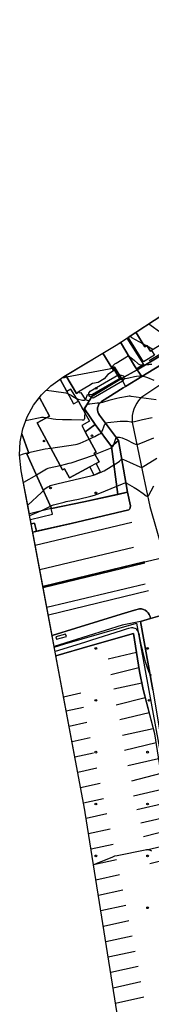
# Model space of a CAD drawing. Extents: x 0 to 85000, y -1 to 75000.
# Tile 29 of 147: x 38224 to 38300, y 61403 to 61973. Entities that reach past the tile are written whole.
import ezdxf

# ---------------------------------------------------------------- set-up
doc = ezdxf.new("R2010")
doc.units = 0
doc.header["$MEASUREMENT"] = 0
doc.header["$PDMODE"] = 33
doc.header["$PDSIZE"] = -3
for name, color, linetype in [('BOS3D_ACTIVE_POLY_CLIP', 227, 'CONTINUOUS'), ('BOS3D_PAVEMENT_MARKINGS_LI', 15, 'CONTINUOUS'), ('CONTOUR_CLIP', 120, 'CONTINUOUS'), ('DRIVEWAY_CLIP', 210, 'CONTINUOUS'), ('DTM_INFOTECHBREAKS_CLIP', 4, 'CONTINUOUS'), ('DTM_POINT', 158, 'CONTINUOUS'), ('FENCE_CLIP', 96, 'CONTINUOUS'), ('IMPERV_OTHER_CLIP', 126, 'CONTINUOUS'), ('LAND_CLIP', 14, 'CONTINUOUS'), ('PARKING_CLIP', 78, 'CONTINUOUS'), ('ROAD_CLIP', 197, 'CONTINUOUS'), ('SIDEWALK_CLIP', 78, 'CONTINUOUS')]:
    doc.layers.add(name, color=color, linetype=linetype)

msp = doc.modelspace()

# ---------------------------------------------------------------- linework, layer by layer
at = {"layer": 'BOS3D_ACTIVE_POLY_CLIP'}
for points, elevation in [([(38312.41, 61788.67), (38300.32, 61781.21), (38299.7, 61780.83), (38297.69, 61784.08), (38296.43, 61783.31), (38291.21, 61791.78), (38312.54, 61805.7), (38318.09, 61796.69), (38316.34, 61795.61), (38318.36, 61792.34), (38318.03, 61792.14), (38317.25, 61791.65)], 44.5), ([(38258.48, 61757.44), (38256.88, 61756.47), (38250.66, 61766.83), (38272.17, 61779.78), (38277.34, 61771.16), (38278.4, 61769.4), (38275.02, 61767.36), (38272.98, 61764.81), (38269.44, 61762.68), (38266.25, 61762.1), (38264.05, 61760.78)], 47.5), ([(38251.28, 61757.63), (38255.18, 61750.4), (38258.11, 61751.98), (38260.85, 61746.91), (38264.41, 61740.31), (38259.95, 61737.91), (38261.98, 61734.16), (38268.28, 61722.47), (38267.22, 61721.9), (38269.96, 61716.82), (38268.34, 61715.94), (38264.54, 61713.89), (38252.85, 61707.59), (38250.02, 61712.85), (38248.77, 61712.18), (38234.09, 61739.4), (38241.22, 61743.25), (38235.4, 61754.04), (38236.54, 61755.53), (38241.95, 61760.76), (38247.47, 61764.68)], 42.5), ([(38283.58, 61763.42), (38266.59, 61753.7), (38264.18, 61754.92), (38264.05, 61756.57), (38264.87, 61757.73), (38281.34, 61767.29), (38284.07, 61766.56), (38284.49, 61765.01)], 17.31), ([(38242.23, 61689.92), (38229.6, 61686.83), (38224.93, 61711.73), (38223.96, 61720.97), (38224.32, 61728.49), (38225.23, 61733.04), (38229.28, 61721.82), (38228.16, 61721.42), (38242.34, 61689.95)], 36)]:
    msp.add_lwpolyline(points, close=True, dxfattribs=dict(at, elevation=elevation))
at = {"layer": 'BOS3D_PAVEMENT_MARKINGS_LI'}
for p, q in [((38288.88, 61681.77), (38233.03, 61668.51)), ((38235.63, 61654.62), (38289.89, 61667.49)), ((38237.43, 61644.99), (38296.33, 61659.16)), ((38237.59, 61644.18), (38296.55, 61658.34)), ((38239.71, 61632.83), (38296.61, 61646.31)), ((38298.7, 61642.22), (38240.58, 61628.21)), ((38275.28, 61602.95), (38291.63, 61606.81)), ((38293.01, 61597.7), (38276.85, 61593.72)), ((38294.72, 61588.86), (38278.55, 61585.3)), ((38259.38, 61582.95), (38249.46, 61580.78)), ((38296.77, 61580.26), (38279.92, 61576.11)), ((38260.94, 61574.78), (38250.99, 61572.61)), ((38299.03, 61571.61), (38281.97, 61567.56)), ((38262.82, 61565.97), (38252.65, 61563.74)), ((38283.62, 61558.82), (38301.39, 61562.62)), ((38264.78, 61557.17), (38254.31, 61554.88)), ((38303.03, 61554.24), (38284.8, 61549.85)), ((38266.74, 61548.37), (38255.98, 61546.02)), ((38304.47, 61545.11), (38286.55, 61541.04)), ((38268.7, 61539.57), (38257.64, 61537.15)), ((38305.81, 61536.59), (38288.81, 61532.17)), ((38270.65, 61530.77), (38259.3, 61528.29)), ((38307.24, 61527.49), (38289.86, 61523.43)), ((38272.61, 61521.97), (38260.96, 61519.42)), ((38308.61, 61519.49), (38291.8, 61515.61)), ((38274.57, 61513.17), (38262.5, 61510.54)), ((38310.12, 61511.54), (38294.22, 61507.83)), ((38276.42, 61504.35), (38263.93, 61501.62)), ((38311.56, 61503.93), (38295.72, 61499.84)), ((38278.23, 61495.52), (38265.35, 61492.7)), ((38313.08, 61495.92), (38297.5, 61492.22)), ((38280.04, 61486.69), (38266.77, 61483.79)), ((38314.57, 61488.09), (38299.37, 61484.23)), ((38281.85, 61477.86), (38268.19, 61474.87)), ((38283.66, 61469.03), (38269.61, 61465.95)), ((38285.48, 61460.2), (38271.03, 61457.04)), ((38287.29, 61451.37), (38272.46, 61448.12)), ((38289.1, 61442.54), (38273.88, 61439.2)), ((38290.82, 61433.68), (38275.3, 61430.29)), ((38292.54, 61424.83), (38276.72, 61421.37)), ((38294.25, 61415.98), (38278.14, 61412.46)), ((38295.97, 61407.13), (38279.56, 61403.54))]:
    msp.add_line(p, q, dxfattribs=at)
at = {"layer": 'CONTOUR_CLIP'}
for p, q in [((38297.47, 61783.95, 19), (38295.29, 61785.17, 19)), ((38297.93, 61783.7, 19), (38297.47, 61783.95, 19)), ((38233.66, 61709.21, 14), (38226.2, 61704.97, 14))]:
    msp.add_line(p, q, dxfattribs=at)
for points, elevation in [([(38298.72, 61796.68), (38306.36, 61791.28), (38307.35, 61790.64), (38311.17, 61788.31), (38311.51, 61788.11)], 20), ([(38295.29, 61785.17), (38289.02, 61788.66), (38287.99, 61789.26), (38287.69, 61789.48)], 19), ([(38301.28, 61781.81), (38301.14, 61781.91), (38297.93, 61783.7)], 19), ([(38277.34, 61771.17), (38277.39, 61771.22), (38277.55, 61771.47), (38277.98, 61772.37), (38278.18, 61772.66), (38278.67, 61773.18), (38279.08, 61773.51), (38279.86, 61774.01), (38285.82, 61777.62), (38286.48, 61777.95), (38286.8, 61778.04), (38286.96, 61778.04), (38287.12, 61778.02), (38287.44, 61777.88), (38287.75, 61777.68), (38288.38, 61777.2), (38290.56, 61775.44), (38292.22, 61773.86), (38292.66, 61773.5), (38292.96, 61773.31), (38293.45, 61773.1), (38293.96, 61772.96), (38294.3, 61772.9), (38295.08, 61772.93), (38297.23, 61773.23), (38298.9, 61773.24), (38299.67, 61773.29), (38300.64, 61773.39)], 18), ([(38251.17, 61765.98), (38275.75, 61770.58), (38276.7, 61770.8), (38277.17, 61771.02), (38277.34, 61771.17)], 18), ([(38248.68, 61765.54), (38248.72, 61765.54), (38249.88, 61765.73), (38251.17, 61765.98)], 18), ([(38252.04, 61756.2), (38253.8, 61755.4), (38254.66, 61754.93), (38256.88, 61753.58), (38257.41, 61753.33), (38257.96, 61753.13), (38259.65, 61752.62), (38260.41, 61752.49), (38260.83, 61752.49), (38261.54, 61752.59), (38261.94, 61752.7), (38262.18, 61752.82), (38262.23, 61752.88), (38262.27, 61753.01), (38263.32, 61755.73), (38266.16, 61755.78), (38269.47, 61757.53), (38274.31, 61760.32), (38278.25, 61762.54), (38281.96, 61764.42), (38283.02, 61764.64), (38283.14, 61764.65), (38283.15, 61764.63), (38284.17, 61764.83), (38287.25, 61765.5), (38290.52, 61766.2), (38291.68, 61766.39), (38293.44, 61766.57), (38294.23, 61766.62), (38294.8, 61766.6), (38295.56, 61766.49), (38296.87, 61766.11), (38297.97, 61765.72), (38301.74, 61764.04)], 17), ([(38239.49, 61758.38), (38249.3, 61756.96), (38250.66, 61756.72), (38251.21, 61756.55), (38251.73, 61756.34), (38252.04, 61756.2)], 17), ([(38303.02, 61752.72), (38294.37, 61753.79), (38288.63, 61754.72), (38288.06, 61754.78), (38287.5, 61754.78), (38286.54, 61754.68), (38282.04, 61753.78), (38280.19, 61753.51), (38279.43, 61753.36), (38275.73, 61752.36), (38272.04, 61751.21), (38271.03, 61750.95), (38270.44, 61750.86), (38268.92, 61750.76), (38264.59, 61750.28), (38263.84, 61750.17), (38263.48, 61750.09), (38263.14, 61749.95), (38262.99, 61749.86), (38262.45, 61749.38), (38261.74, 61748.51), (38261.49, 61748.1), (38261.39, 61747.82), (38261.35, 61747.53), (38261.36, 61747.24), (38261.75, 61745.83), (38261.78, 61745.19)], 16), ([(38239.31, 61742.22), (38238.39, 61742.38), (38237.81, 61742.46), (38237.23, 61742.49), (38236.65, 61742.44), (38235.87, 61742.3), (38228.35, 61740.79), (38227.52, 61740.6)], 16), ([(38261.78, 61745.19), (38261.78, 61745.05), (38261.6, 61742.85), (38261.49, 61741.87), (38261.37, 61741.35), (38261.2, 61741.1), (38261.08, 61741.02), (38260.77, 61740.94), (38260.22, 61740.92), (38254.07, 61741.21), (38248.74, 61741.18), (38244.83, 61741.38), (38243.46, 61741.51), (38239.31, 61742.22)], 16), ([(38264.21, 61730.02), (38265.75, 61730.8), (38267.43, 61731.58), (38269.83, 61732.77), (38270.52, 61733.13), (38271.01, 61733.43), (38271.28, 61733.68), (38271.39, 61733.82), (38271.66, 61734.31), (38271.95, 61735.03), (38272.94, 61737.77), (38273.29, 61738.62), (38273.47, 61738.92), (38273.69, 61739.16), (38273.83, 61739.25), (38274.16, 61739.37), (38275.11, 61739.52), (38282.19, 61740.31), (38283.37, 61740.41), (38284.5, 61740.42), (38285.64, 61740.39), (38286.42, 61740.31), (38288.58, 61739.99), (38289.17, 61739.97), (38289.55, 61740.01), (38290.51, 61740.2), (38295.11, 61741.31), (38300.74, 61742.42)], 15), ([(38241.96, 61724.8), (38256.38, 61726.88), (38257.35, 61727.06), (38257.91, 61727.24), (38258.99, 61727.69), (38264.19, 61730.01), (38264.21, 61730.02)], 15), ([(38301.57, 61730.61), (38292.98, 61727.05), (38292.43, 61726.86), (38292.07, 61726.79), (38291.71, 61726.8), (38291.37, 61726.89), (38290.34, 61727.34), (38285.94, 61729.54), (38285.21, 61729.84), (38283.56, 61730.46), (38282.63, 61730.76), (38281.87, 61730.92), (38280.74, 61731.02), (38280.38, 61731.02), (38280.06, 61730.95), (38279.92, 61730.89), (38279.7, 61730.67), (38279.45, 61730.2), (38278.26, 61726.7), (38277.83, 61725.72), (38277.57, 61725.35), (38277.24, 61725.03), (38276.94, 61724.83), (38276.41, 61724.57), (38267.7, 61721.01)], 14), ([(38229.14, 61722.23), (38238.72, 61724.33), (38241.96, 61724.8)], 15), ([(38223.99, 61720.76), (38226.1, 61721.44), (38227.62, 61721.89), (38229.14, 61722.23)], 15), ([(38237.72, 61700.2), (38238.64, 61701.16), (38239.07, 61701.56), (38239.84, 61702.11), (38241.16, 61702.85), (38241.68, 61703.09), (38242.36, 61703.29), (38245.53, 61704.04), (38266.03, 61709.01), (38267.18, 61709.31), (38267.93, 61709.56), (38271.61, 61711.03), (38272.33, 61711.36), (38272.85, 61711.64), (38281.07, 61716.72), (38281.87, 61717.29), (38282.75, 61718.18), (38283, 61718.36), (38283.14, 61718.41), (38283.29, 61718.43), (38283.62, 61718.38), (38284.14, 61718.18), (38287.56, 61716.57), (38293.69, 61713.88), (38294.23, 61713.71), (38294.58, 61713.68), (38294.92, 61713.76), (38295.25, 61713.9), (38295.92, 61714.27), (38299.39, 61716.41), (38303.47, 61719.03)], 13), ([(38267.7, 61721.01), (38266.62, 61720.57), (38253.69, 61716.14), (38252.55, 61715.81), (38250.41, 61715.29), (38247.46, 61714.61)], 14), ([(38247.46, 61714.61), (38241.07, 61713.16), (38240.32, 61712.93), (38239.6, 61712.59), (38233.66, 61709.21)], 14), ([(38241.75, 61691.25), (38241.78, 61691.26), (38242.48, 61691.58), (38243.61, 61691.92), (38249.75, 61693.58), (38250.92, 61693.82), (38257.98, 61695.17), (38265.16, 61696.92), (38267.41, 61697.57), (38268.88, 61698.05), (38270.49, 61698.64), (38283.47, 61704.05), (38284.58, 61704.48), (38285.13, 61704.63), (38285.49, 61704.66), (38285.66, 61704.63), (38286.01, 61704.52), (38286.35, 61704.35), (38290.41, 61701.98), (38291.24, 61701.47), (38292.21, 61700.81), (38295.44, 61698.57), (38297.29, 61697.23), (38297.74, 61696.97), (38298.02, 61696.89), (38298.16, 61696.89), (38298.28, 61696.94), (38298.52, 61697.12), (38298.84, 61697.54), (38300.14, 61700.08), (38301.75, 61702.99)], 12), ([(38228.67, 61691.78), (38236.56, 61699.06), (38237.28, 61699.75), (38237.72, 61700.2)], 13), ([(38229.81, 61685.71), (38236.14, 61688.43), (38238.06, 61689.25), (38239.12, 61689.76), (38241.75, 61691.25)], 12), ([(38300.3, 61593.36), (38300.01, 61593.46), (38299.77, 61593.6), (38299.64, 61593.72), (38299.36, 61594.18), (38299.06, 61594.89), (38297.4, 61599.33), (38296.84, 61601.14), (38295.26, 61607.39), (38294.65, 61610.18), (38293.45, 61616.05), (38293.32, 61616.6), (38293.15, 61617.14), (38292.76, 61618.05), (38292.16, 61619.3), (38291.88, 61619.81), (38291.66, 61620.1), (38291.38, 61620.32), (38290.9, 61620.52), (38290.19, 61620.69), (38289.46, 61620.79), (38289.09, 61620.79), (38288.72, 61620.74), (38287.06, 61620.37), (38285.76, 61620.02), (38282.78, 61619.15), (38265.64, 61613.64), (38261.51, 61612.35), (38244.51, 61607.22)], 12), ([(38266.78, 61483.71), (38267.92, 61484.3), (38268.82, 61484.71), (38277.99, 61488.45), (38279.1, 61488.85), (38280.46, 61489.17), (38296.72, 61492.44), (38297.5, 61492.57), (38297.89, 61492.6), (38298.28, 61492.57), (38298.84, 61492.44), (38299.59, 61492.18), (38300.33, 61491.87)], 12)]:
    msp.add_lwpolyline(points, dxfattribs=dict(at, elevation=elevation))
at = {"layer": 'DRIVEWAY_CLIP'}
for points in [[(38292.05, 61770.09), (38282.95, 61765), (38282.9, 61765.1), (38279.01, 61771.64), (38278.27, 61771.63), (38277.34, 61771.16), (38272.17, 61779.78), (38279.84, 61784.39), (38281.4, 61785.37), (38282.38, 61786.01), (38290.5, 61772.34)], [(38282.95, 61765), (38292.05, 61770.09), (38294.75, 61766.18), (38285.37, 61760.49)]]:
    msp.add_lwpolyline(points, close=True, dxfattribs=at)
at = {"layer": 'DTM_INFOTECHBREAKS_CLIP'}
for p, q in [((38266.2, 61755.92, 17.31), (38282.26, 61765.24, 17.26)), ((38261.56, 61747.44, 15.85), (38260.85, 61746.91, 16.21)), ((38281.22, 61729.2, 13.77), (38286.48, 61699.25, 11.59))]:
    msp.add_line(p, q, dxfattribs=at)
for points in [[(38390.41, 61824.11, 26.23), (38384.98, 61820.84, 25.58), (38370.71, 61812.26, 23.9), (38367.37, 61810.25, 23.5), (38340.38, 61793.99, 20.88), (38332.54, 61789.2, 20.11), (38322.93, 61783.33, 19.16), (38309.63, 61775.2, 17.85), (38294.75, 61766.18, 16.95), (38285.37, 61760.49, 16.38), (38283.96, 61759.63, 16.3), (38271.42, 61751.73, 16.05), (38270.58, 61751, 16.01), (38269.9, 61750.12, 15.96), (38269.41, 61749.12, 15.9), (38269.13, 61748.05, 15.83), (38269.06, 61746.94, 15.76), (38269.21, 61745.85, 15.69), (38269.57, 61744.8, 15.61), (38270.14, 61743.84, 15.55), (38281.22, 61729.2, 13.77)], [(38300.32, 61781.21, 18.9), (38302.06, 61778.54, 18.77), (38295.82, 61774.66, 18.66), (38286.78, 61788.88, 18.93)], [(38320.59, 61787.46, 20.3), (38306.63, 61778.77, 19.12), (38292.05, 61770.09, 17.35)], [(38294.75, 61766.18, 16.95), (38292.05, 61770.09, 17.35), (38290.5, 61772.34, 17.57), (38282.38, 61786.01, 18.55)], [(38277.34, 61771.16, 18.02), (38278.27, 61771.63, 17.93), (38279.01, 61771.64, 17.9), (38282.9, 61765.1, 17.07), (38282.95, 61765, 17.05), (38285.37, 61760.49, 16.38)], [(38282.95, 61765, 17.05), (38265.89, 61754.93, 16.19), (38264.3, 61752.19, 16.12), (38261.56, 61747.44, 15.85), (38267.79, 61738.41, 15.57)], [(38309.81, 61764.24, 17.35), (38294.17, 61753.81, 16), (38292.9, 61752.36, 15.88), (38291.8, 61750.78, 15.75), (38290.87, 61749.09, 15.62), (38290.13, 61747.32, 15.49), (38289.59, 61745.47, 15.36), (38289.24, 61743.58, 15.23), (38289.11, 61741.66, 15.11), (38289.18, 61739.73, 14.99), (38295.1, 61711.01, 12.81), (38299.4, 61691.05, 11.69), (38307.95, 61661.53, 11.42)], [(38258.11, 61751.98, 16.93), (38256.95, 61753.75, 17.02), (38253.59, 61758.97, 17.02), (38251.28, 61757.63, 17.04)], [(38259.34, 61756.98, 17.35), (38261.93, 61752.83, 17.11), (38264.3, 61752.19, 16.12)], [(38281.22, 61729.2, 13.77), (38277.27, 61725.72, 14.07), (38267.79, 61738.41, 15.57), (38263.14, 61735.01, 15.94), (38261.97, 61734.17, 15.94)], [(38286.48, 61699.25, 11.59), (38261.11, 61693.73, 11.84), (38242.34, 61689.95, 11.78)], [(38287.14, 61689, 11.09), (38287.72, 61689.64, 11.2), (38288.05, 61690.45, 11.26), (38288.1, 61691.33, 11.26), (38286.48, 61699.25, 11.59)], [(38231.58, 61676.26, 11.33), (38253.8, 61681.21, 11.19), (38287.14, 61689, 11.09)], [(38337.47, 61668.33, 11.89), (38318.54, 61664.03, 11.46), (38307.95, 61661.53, 11.42), (38286.62, 61656.48, 11.34), (38237.51, 61644.57, 11.07)], [(38293.39, 61631.8, 11.03), (38290.53, 61631.13, 11.08), (38282.72, 61628.71, 11.08), (38256.51, 61620.57, 11.08), (38242.78, 61616.45, 11.08)], [(38293.39, 61631.8, 11.03), (38294.54, 61631.74, 11.11), (38295.67, 61631.46, 11.17), (38296.72, 61630.97, 11.22), (38297.66, 61630.3, 11.25), (38298.46, 61629.46, 11.27), (38299.09, 61628.49, 11.28), (38299.53, 61627.42, 11.27), (38299.76, 61626.28, 11.25)], [(38299.76, 61626.28, 11.25), (38310.54, 61629.35, 11.37), (38311.04, 61629.53, 11.33), (38316.21, 61602.75, 11.78), (38320.5, 61582.76, 12.12), (38324.62, 61555.99, 12.16), (38332.11, 61511.31, 11.61), (38338.32, 61473, 10.23), (38342.49, 61447.56, 9.02), (38364.5, 61392.65, 9.48), (38374.67, 61351.87, 9.04), (38381.28, 61320.4, 9.01)], [(38294, 61624.54, 11.39), (38283.4, 61622.33, 11.42), (38243.98, 61610.07, 11.51)], [(38299.76, 61626.28, 11.25), (38294, 61624.54, 11.39), (38301.17, 61585, 12.17), (38306.03, 61555.86, 12.4), (38313.87, 61515.67, 12.18), (38318.04, 61493.23, 11.54), (38324.27, 61456.24, 10.45), (38326.21, 61440.27, 10.04), (38326.04, 61437.17, 9.72)], [(38326.04, 61437.17, 9.72), (38322.99, 61434.83, 10.05), (38322.65, 61435.32, 10.08), (38320.87, 61453.33, 11.35), (38315.78, 61481.73, 11.97), (38308, 61522.66, 12.52), (38302.2, 61559.57, 12.1), (38295.49, 61585.12, 12.25), (38293.34, 61595.51, 12.41), (38290.01, 61617.48, 12.79), (38264.79, 61610.45, 12.48), (38245, 61604.61, 12.44)]]:
    msp.add_polyline3d(points, dxfattribs=at)
at = {"layer": 'DTM_POINT'}
for p in [(38268.25, 61759.39, 17.17), (38265.85, 61731.94, 15.1), (38238.09, 61728.89, 15.16), (38241.85, 61701.76, 12.86), (38268.09, 61698.89, 12.1), (38268.09, 61608.89, 12.51), (38298.09, 61608.89, 11.66), (38268.09, 61578.89, 12.19), (38298.92, 61578.9, 12.27), (38268.09, 61548.89, 12.19), (38298.09, 61548.89, 12.1), (38268.09, 61518.89, 12.24), (38298.09, 61518.89, 12.3), (38268.09, 61488.89, 12.03), (38298.09, 61488.89, 11.94), (38298.09, 61458.89, 11.59)]:
    msp.add_point(p, dxfattribs=at)
at = {"layer": 'FENCE_CLIP'}
msp.add_line((38314.31, 61784.51), (38299.03, 61775.36), dxfattribs=at)
for points in [[(38286.05, 61788.41), (38295.8, 61773.08), (38292.12, 61770.8)], [(38281.86, 61765.23), (38278.21, 61771.19), (38277.55, 61770.82)], [(38244.04, 61609.7), (38250.13, 61611.5), (38291.74, 61623.51), (38300.99, 61573), (38308.26, 61533.06), (38315.5, 61489.55), (38321.51, 61458.57), (38323.35, 61436.42)]]:
    msp.add_lwpolyline(points, dxfattribs=at)
at = {"layer": 'IMPERV_OTHER_CLIP'}
msp.add_lwpolyline([(38291.21, 61791.78), (38296.44, 61783.31), (38297.69, 61784.08), (38299.7, 61780.83), (38300.32, 61781.21), (38302.06, 61778.54), (38295.82, 61774.66), (38286.78, 61788.88)], close=True, dxfattribs=at)
at = {"layer": 'LAND_CLIP'}
msp.add_lwpolyline([(38304.43, 61247.57), (38261.94, 61514.09), (38261.71, 61515.42), (38224.93, 61711.73), (38223.96, 61720.97), (38224.32, 61728.49), (38225.8, 61735.87), (38228.37, 61742.94), (38231.98, 61749.54), (38236.54, 61755.53), (38241.95, 61760.76), (38249.64, 61766.22), (38279.84, 61784.39), (38281.4, 61785.37), (38568.13, 61972.61)], dxfattribs=at)
at = {"layer": 'PARKING_CLIP'}
for points in [[(38277.27, 61725.72), (38280.77, 61698.01), (38261.11, 61693.73), (38242.34, 61689.95), (38228.16, 61721.42), (38229.28, 61721.82), (38225.23, 61733.04), (38225.8, 61735.87), (38228.37, 61742.94), (38231.98, 61749.54), (38235.4, 61754.04), (38241.22, 61743.25), (38234.09, 61739.4), (38248.77, 61712.18), (38250.02, 61712.85), (38252.85, 61707.59), (38264.54, 61713.89), (38267.03, 61709.11), (38270.86, 61711.1), (38268.34, 61715.94), (38269.96, 61716.82), (38267.22, 61721.9), (38268.28, 61722.48), (38261.98, 61734.16), (38267.79, 61738.41)], [(38280.77, 61698.01), (38277.27, 61725.72), (38281.22, 61729.2), (38286.48, 61699.25)]]:
    msp.add_lwpolyline(points, close=True, dxfattribs=at)
for points in [[(38301.17, 61585), (38294, 61624.54), (38299.76, 61626.28), (38310.54, 61629.35)], [(38304.43, 61247.57), (38261.94, 61514.09), (38261.71, 61515.42), (38245, 61604.61), (38264.79, 61610.45), (38290.01, 61617.48), (38293.34, 61595.51), (38295.49, 61585.12), (38302.19, 61559.57)]]:
    msp.add_lwpolyline(points, dxfattribs=at)
at = {"layer": 'ROAD_CLIP'}
msp.add_lwpolyline([(38310.54, 61629.35), (38299.76, 61626.28), (38299.53, 61627.42), (38299.09, 61628.49), (38298.46, 61629.46), (38297.66, 61630.3), (38296.72, 61630.97), (38295.67, 61631.46), (38294.54, 61631.74), (38293.39, 61631.8), (38290.53, 61631.13), (38282.72, 61628.71), (38256.51, 61620.57), (38242.78, 61616.45), (38231.58, 61676.26), (38233.65, 61676.72), (38253.8, 61681.21), (38287.14, 61689), (38287.72, 61689.64), (38288.05, 61690.45), (38288.1, 61691.33), (38286.48, 61699.25), (38281.22, 61729.2), (38270.14, 61743.84), (38269.57, 61744.8), (38269.21, 61745.85), (38269.06, 61746.94), (38269.13, 61748.05), (38269.41, 61749.12), (38269.9, 61750.12), (38270.58, 61751), (38271.42, 61751.73), (38283.96, 61759.63), (38285.37, 61760.49), (38294.75, 61766.18), (38309.63, 61775.2)], dxfattribs=at)
at = {"layer": 'SIDEWALK_CLIP'}
for points in [[(38309.63, 61775.2), (38294.75, 61766.18), (38292.05, 61770.09), (38306.63, 61778.77), (38315.24, 61784.13), (38320.06, 61787.13), (38320.59, 61787.46), (38322.93, 61783.33)], [(38264.3, 61752.19), (38261.56, 61747.44), (38260.85, 61746.91), (38258.11, 61751.98), (38256.95, 61753.75), (38253.59, 61758.97), (38251.28, 61757.63), (38247.47, 61764.68), (38249.64, 61766.22), (38250.66, 61766.83), (38256.88, 61756.47), (38258.48, 61757.44), (38258.91, 61756.72), (38259.34, 61756.98), (38261.93, 61752.83)], [(38261.56, 61747.44), (38264.3, 61752.19), (38265.89, 61754.93), (38282.95, 61765), (38285.37, 61760.49), (38283.96, 61759.63), (38271.42, 61751.73), (38270.58, 61751), (38269.9, 61750.12), (38269.41, 61749.12), (38269.13, 61748.05), (38269.06, 61746.94), (38269.21, 61745.85), (38269.57, 61744.8), (38270.14, 61743.84), (38281.22, 61729.2), (38277.27, 61725.72), (38267.79, 61738.41)], [(38233.65, 61676.72), (38232.61, 61681.41), (38230.7, 61680.96), (38230.22, 61683.49), (38243.04, 61686.62), (38242.23, 61689.92), (38242.34, 61689.95), (38261.11, 61693.73), (38280.77, 61698.01), (38286.48, 61699.25), (38288.1, 61691.33), (38288.05, 61690.45), (38287.72, 61689.64), (38287.14, 61689), (38253.8, 61681.21)], [(38233.65, 61676.72), (38231.58, 61676.26), (38230.7, 61680.96), (38232.61, 61681.41)], [(38283.4, 61622.33), (38243.98, 61610.07), (38242.78, 61616.45), (38256.51, 61620.57), (38282.72, 61628.71), (38290.53, 61631.13), (38293.39, 61631.8), (38294.54, 61631.74), (38295.67, 61631.46), (38296.72, 61630.97), (38297.66, 61630.3), (38298.46, 61629.46), (38299.09, 61628.49), (38299.53, 61627.42), (38299.76, 61626.28), (38294, 61624.54)], [(38244.96, 61615.59), (38245.31, 61614.2), (38251.08, 61615.79), (38250.52, 61617.18)]]:
    msp.add_lwpolyline(points, close=True, dxfattribs=at)

doc.saveas('drawing.dxf')
